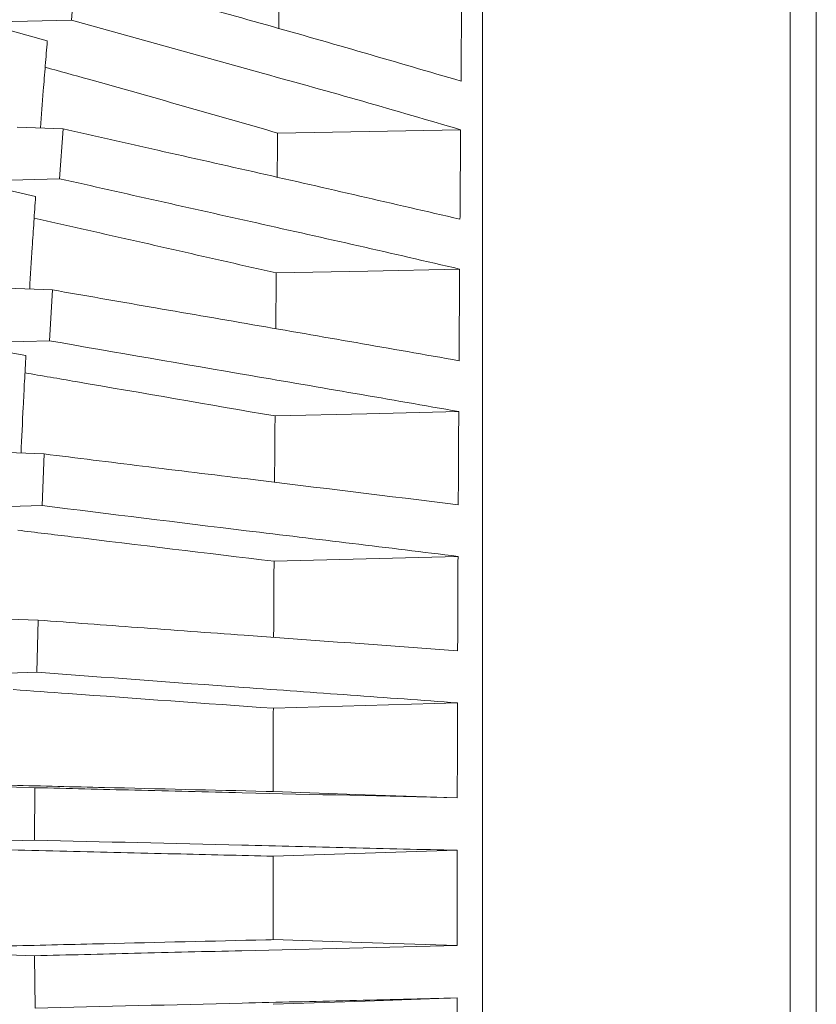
# Model space of a CAD drawing. Header units: millimetres. Extents: x 0 to 1118, y 0 to 864.
# Tile 63 of 256: x 314 to 325, y 211 to 225. Entities that reach past the tile are written whole.
import ezdxf

# ---------------------------------------------------------------- set-up
doc = ezdxf.new("R2010")
doc.units = ezdxf.units.MM

msp = doc.modelspace()

# ---------------------------------------------------------------- linework, layer by layer
at = {"color": 7, "linetype": 'Continuous', "lineweight": 15}
for p, q in [((325.3725, 229.7146), (325.3725, 195.9646)), ((324.9975, 229.3396), (324.9975, 196.3396)), ((314.7262, 225.4597), (314.7838, 226.1551)), ((314.7262, 225.4597), (313.4429, 225.4272)), ((313.4429, 225.4272), (314.3823, 225.1626)), ((313.9519, 223.9304), (314.6073, 223.9056)), ((314.5573, 223.1923), (314.6073, 223.9056)), ((314.5573, 223.1923), (313.2636, 223.1571)), ((313.2636, 223.1571), (314.2154, 222.9387)), ((313.7981, 221.6272), (314.4569, 221.6026)), ((314.4161, 220.8749), (314.4569, 221.6026)), ((314.4161, 220.8749), (313.1149, 220.8372)), ((313.1149, 220.8372), (314.0761, 220.666)), ((313.6585, 219.2822), (314.3374, 219.2573)), ((314.3071, 218.5187), (314.3374, 219.2573)), ((314.3071, 218.5187), (313.0008, 218.4787)), ((313.5636, 216.9058), (314.2527, 216.8812)), ((314.234, 216.1353), (314.2527, 216.8812)), ((314.234, 216.1353), (312.925, 216.0932)), ((313.4271, 214.5127), (314.2066, 214.4856)), ((314.2004, 213.7361), (314.2066, 214.4856)), ((314.2004, 213.7361), (312.8906, 213.6922)), ((312.8906, 212.1263), (314.2005, 212.0824)), ((314.2067, 211.3329), (314.2005, 212.0824))]:
    msp.add_line(p, q, dxfattribs=at)
at = {"color": 7, "linetype": 'Continuous', "lineweight": 15, "flags": 128}
for points in [[(317.6741, 223.8452), (318.9819, 223.8689), (320.2896, 223.8925)], [(317.6546, 221.8444), (318.965, 221.872), (320.2754, 221.8996)], [(317.6373, 219.8), (318.95, 219.8315), (320.2627, 219.863)], [(317.623, 217.722), (318.9375, 217.7572), (320.2521, 217.7924)], [(317.6129, 215.6205), (318.9288, 215.6593), (320.2446, 215.698)], [(317.6097, 214.4302), (318.9258, 214.3849), (320.2419, 214.3396)], [(317.6085, 213.5058), (318.9249, 213.548), (320.2412, 213.5901)], [(317.6085, 212.3126), (318.8759, 212.2721), (320.2412, 212.2284)], [(317.6097, 211.3883), (318.9258, 211.4336), (320.2419, 211.4788)]]:
    msp.add_lwpolyline(points, dxfattribs=at)
at = {"color": 7, "linetype": 'Continuous', "lineweight": 15}
for points, knots in [([(320.5999, 199.0048), (320.5999, 199.8061), (320.5999, 201.4891), (320.5999, 204.1883), (320.5999, 207.0467), (320.5999, 209.9641), (320.5999, 212.9092), (320.5999, 215.8545), (320.5999, 218.7714), (320.5999, 221.6318), (320.5999, 224.4082), (320.5999, 227.0739), (320.5999, 229.6031), (320.5999, 231.9716), (320.5999, 234.1566), (320.5999, 236.1368), (320.5999, 237.8934), (320.5999, 239.4095), (320.5999, 240.661), (320.5999, 241.6443), (320.5999, 242.3501), (320.5999, 242.8042), (320.5999, 242.8735), (320.5999, 242.9082)], [0, 0, 0, 0, 0.0436448, 0.0916662, 0.1396876, 0.187709, 0.2357304, 0.2837518, 0.3317733, 0.3797947, 0.4278161, 0.4758375, 0.5238589, 0.5718803, 0.6199017, 0.6679232, 0.7159446, 0.763966, 0.8119874, 0.8589905, 0.9059937, 0.9529968, 1, 1, 1, 1]), ([(314.7838, 226.1551), (315.2235, 226.0318), (316.1324, 225.7768), (317.9865, 225.2628), (319.3718, 224.8578), (320.2948, 224.5879)], [0, 0, 0, 0, 0.2381497, 0.4923638, 1, 1, 1, 1]), ([(320.2948, 224.5879), (320.2956, 224.6928), (320.2972, 224.9027), (320.3004, 225.3185), (320.3027, 225.6268), (320.3043, 225.8319)], [0, 0, 0, 0, 0.2509371, 0.501874, 1, 1, 1, 1]), ([(317.6943, 225.7927), (317.6938, 225.7419), (317.6922, 225.5918), (317.6906, 225.4407), (317.6896, 225.3407)], [0, 0, 0, 0, 0.3380698, 1, 1, 1, 1]), ([(320.2896, 223.8925), (319.825, 224.0287), (318.8957, 224.3009), (317.032, 224.8188), (315.6423, 225.205), (314.7262, 225.4597)], [0, 0, 0, 0, 0.2542078, 0.5083937, 1, 1, 1, 1]), ([(314.3823, 225.1626), (314.3728, 225.0442), (314.3536, 224.8074), (314.321, 224.3932), (314.2988, 224.0955), (314.2856, 223.9178)], [0, 0, 0, 0, 0.2872268, 0.5744534, 1, 1, 1, 1]), ([(314.352, 224.7854), (314.5588, 224.7282), (315.6756, 224.4195), (316.7768, 224.103), (317.6741, 223.8452)], [0, 0, 0, 0, 0.1851576, 1, 1, 1, 1]), ([(314.6073, 223.9056), (315.0579, 223.8031), (315.9894, 223.5913), (317.8938, 223.166), (319.3259, 222.8341), (320.2803, 222.6129)], [0, 0, 0, 0, 0.2381336, 0.4922814, 1, 1, 1, 1]), ([(317.6741, 223.8452), (317.6738, 223.8196), (317.672, 223.6343), (317.6698, 223.424), (317.668, 223.2382), (317.6678, 223.2134)], [0, 0, 0, 0, 0.1222241, 0.8831511, 1, 1, 1, 1]), ([(320.2803, 222.6129), (320.2811, 222.7207), (320.2826, 222.9362), (320.2857, 223.3637), (320.2881, 223.6813), (320.2896, 223.8925)], [0, 0, 0, 0, 0.250937, 0.5018738, 1, 1, 1, 1]), ([(320.2754, 221.8996), (319.7955, 222.011), (318.8356, 222.2337), (316.919, 222.6602), (315.4957, 222.9808), (314.5573, 223.1923)], [0, 0, 0, 0, 0.2541266, 0.5082361, 1, 1, 1, 1]), ([(314.2154, 222.9387), (314.2072, 222.8177), (314.1908, 222.5756), (314.1621, 222.1349), (314.1426, 221.8137), (314.1306, 221.6148)], [0, 0, 0, 0, 0.2757485, 0.5514959, 1, 1, 1, 1]), ([(314.1944, 222.6267), (314.4207, 222.5762), (315.5795, 222.3177), (316.7294, 222.0554), (317.6546, 221.8444)], [0, 0, 0, 0, 0.1953259, 1, 1, 1, 1]), ([(320.267, 220.5907), (320.2676, 220.7008), (320.269, 220.9209), (320.2718, 221.358), (320.2739, 221.6833), (320.2754, 221.8996)], [0, 0, 0, 0, 0.2509363, 0.5018725, 1, 1, 1, 1]), ([(317.6546, 221.8444), (317.6541, 221.7908), (317.6526, 221.6283), (317.6502, 221.363), (317.6484, 221.1506), (317.6475, 221.0478)], [0, 0, 0, 0, 0.2025367, 0.6142091, 1, 1, 1, 1]), ([(314.4569, 221.6026), (314.9167, 221.5218), (315.8671, 221.3549), (317.8137, 221.0209), (319.2858, 220.7627), (320.267, 220.5907)], [0, 0, 0, 0, 0.2381304, 0.4921912, 1, 1, 1, 1]), ([(320.2627, 219.863), (319.7699, 219.9494), (318.7844, 220.1224), (316.824, 220.4558), (315.373, 220.7084), (314.4161, 220.8749)], [0, 0, 0, 0, 0.2540588, 0.5081063, 1, 1, 1, 1]), ([(314.0761, 220.666), (314.0696, 220.5429), (314.0564, 220.2967), (314.0329, 219.8317), (314.0172, 219.4885), (314.0072, 219.2694)], [0, 0, 0, 0, 0.2655363, 0.5310714, 1, 1, 1, 1]), ([(314.0629, 220.4163), (314.3053, 220.3747), (315.4985, 220.1698), (316.6888, 219.964), (317.6373, 219.8)], [0, 0, 0, 0, 0.2031324, 1, 1, 1, 1]), ([(317.6373, 219.8), (317.6368, 219.7454), (317.6356, 219.5798), (317.6335, 219.3026), (317.6316, 219.0412), (317.6306, 218.8907), (317.6303, 218.852)], [0, 0, 0, 0, 0.173338, 0.5256809, 0.8780235, 1, 1, 1, 1]), ([(320.2556, 218.531), (320.2562, 218.6429), (320.2573, 218.8666), (320.2596, 219.3111), (320.2615, 219.6426), (320.2627, 219.863)], [0, 0, 0, 0, 0.2509359, 0.5018715, 1, 1, 1, 1]), ([(314.3374, 219.2573), (314.8045, 219.199), (315.7698, 219.0785), (317.7495, 218.838), (319.2533, 218.6538), (320.2556, 218.531)], [0, 0, 0, 0, 0.2381826, 0.4922159, 1, 1, 1, 1]), ([(320.2521, 217.7924), (319.7494, 217.8541), (318.7439, 217.9774), (316.7501, 218.2165), (315.278, 218.3986), (314.3071, 218.5187)], [0, 0, 0, 0, 0.25401428, 0.50802165, 1, 1, 1, 1]), ([(313.9617, 218.1664), (314.2162, 218.1354), (315.4354, 217.9869), (316.6566, 217.839), (317.623, 217.722)], [0, 0, 0, 0, 0.2087122, 1, 1, 1, 1]), ([(320.2469, 216.4439), (320.2472, 216.557), (320.248, 216.7832), (320.2497, 217.2331), (320.2512, 217.569), (320.2521, 217.7924)], [0, 0, 0, 0, 0.250935, 0.5018702, 1, 1, 1, 1]), ([(317.623, 217.722), (317.6226, 217.6666), (317.6216, 217.4988), (317.6201, 217.218), (317.6184, 216.9108), (317.6175, 216.716), (317.6171, 216.6342)], [0, 0, 0, 0, 0.1530052, 0.4640362, 0.7750672, 1, 1, 1, 1]), ([(314.2527, 216.8812), (314.7252, 216.8459), (315.7014, 216.773), (317.7041, 216.6279), (319.23, 216.5175), (320.2469, 216.4439)], [0, 0, 0, 0, 0.2383404, 0.4924489, 1, 1, 1, 1]), ([(320.2446, 215.698), (319.7352, 215.735), (318.7164, 215.8089), (316.7004, 215.9527), (315.2143, 216.0627), (314.234, 216.1353)], [0, 0, 0, 0, 0.2539812, 0.5079579, 1, 1, 1, 1]), ([(313.8947, 215.8887), (314.157, 215.8697), (315.3932, 215.7798), (316.6348, 215.6907), (317.6129, 215.6205)], [0, 0, 0, 0, 0.2121645, 1, 1, 1, 1]), ([(320.2419, 214.3396), (320.2421, 214.4534), (320.2424, 214.6809), (320.2432, 215.134), (320.2441, 215.4727), (320.2446, 215.698)], [0, 0, 0, 0, 0.2509341, 0.5018682, 1, 1, 1, 1]), ([(317.6129, 215.6205), (317.6128, 215.593), (317.6121, 215.395), (317.6112, 215.0832), (317.6103, 214.7139), (317.6099, 214.5152), (317.6097, 214.4302)], [0, 0, 0, 0, 0.0695633, 0.4996954, 0.786072, 1, 1, 1, 1]), ([(317.6097, 214.4302), (317.5758, 214.431), (316.7751, 214.4504), (315.5239, 214.48), (314.3141, 214.5091), (313.8721, 214.5198)], [0, 0, 0, 0, 0.0272991, 0.6445586, 1, 1, 1, 1]), ([(314.2066, 214.4856), (314.6818, 214.4738), (315.6636, 214.4494), (317.6788, 214.4009), (319.2169, 214.3641), (320.2419, 214.3396)], [0, 0, 0, 0, 0.2383495, 0.4924354, 1, 1, 1, 1]), ([(320.2412, 213.5901), (319.7287, 213.6024), (318.7037, 213.627), (316.6775, 213.675), (315.1849, 213.7118), (314.2004, 213.7361)], [0, 0, 0, 0, 0.2539779, 0.5079536, 1, 1, 1, 1]), ([(313.8645, 213.5955), (314.1301, 213.5891), (314.9067, 213.5703), (316.1591, 213.5406), (317.1402, 213.5171), (317.6085, 213.5058)], [0, 0, 0, 0, 0.2136153, 0.6245805, 1, 1, 1, 1]), ([(320.2412, 212.2284), (320.2412, 212.3423), (320.2411, 212.5701), (320.241, 213.024), (320.2411, 213.364), (320.2412, 213.5901)], [0, 0, 0, 0, 0.2509333, 0.5018666, 1, 1, 1, 1]), ([(317.6085, 213.5058), (317.6085, 213.4498), (317.6083, 213.2799), (317.6082, 212.9961), (317.6083, 212.6543), (317.6084, 212.4265), (317.6085, 212.3126)], [0, 0, 0, 0, 0.1408733, 0.4272489, 0.7136244, 1, 1, 1, 1]), ([(317.6085, 212.3126), (317.5745, 212.3118), (316.7728, 212.2925), (315.5194, 212.2629), (314.3078, 212.2337), (313.8646, 212.223)], [0, 0, 0, 0, 0.0272691, 0.6441604, 1, 1, 1, 1]), ([(314.2005, 212.0824), (314.676, 212.0942), (315.6585, 212.1187), (317.6753, 212.1671), (319.2151, 212.2039), (320.2412, 212.2284)], [0, 0, 0, 0, 0.2383416, 0.4924363, 1, 1, 1, 1]), ([(320.2419, 211.4788), (319.73, 211.4665), (318.7063, 211.4419), (316.6819, 211.3939), (315.1904, 211.3571), (314.2067, 211.3329)], [0, 0, 0, 0, 0.2539833, 0.5079619, 1, 1, 1, 1]), ([(320.2446, 210.1204), (320.2443, 210.2339), (320.2438, 210.4608), (320.2428, 210.9135), (320.2423, 211.253), (320.2419, 211.4788)], [0, 0, 0, 0, 0.2509341, 0.5018682, 1, 1, 1, 1])]:
    msp.add_open_spline(points, degree=3, knots=knots, dxfattribs=at)

doc.saveas('drawing.dxf')
